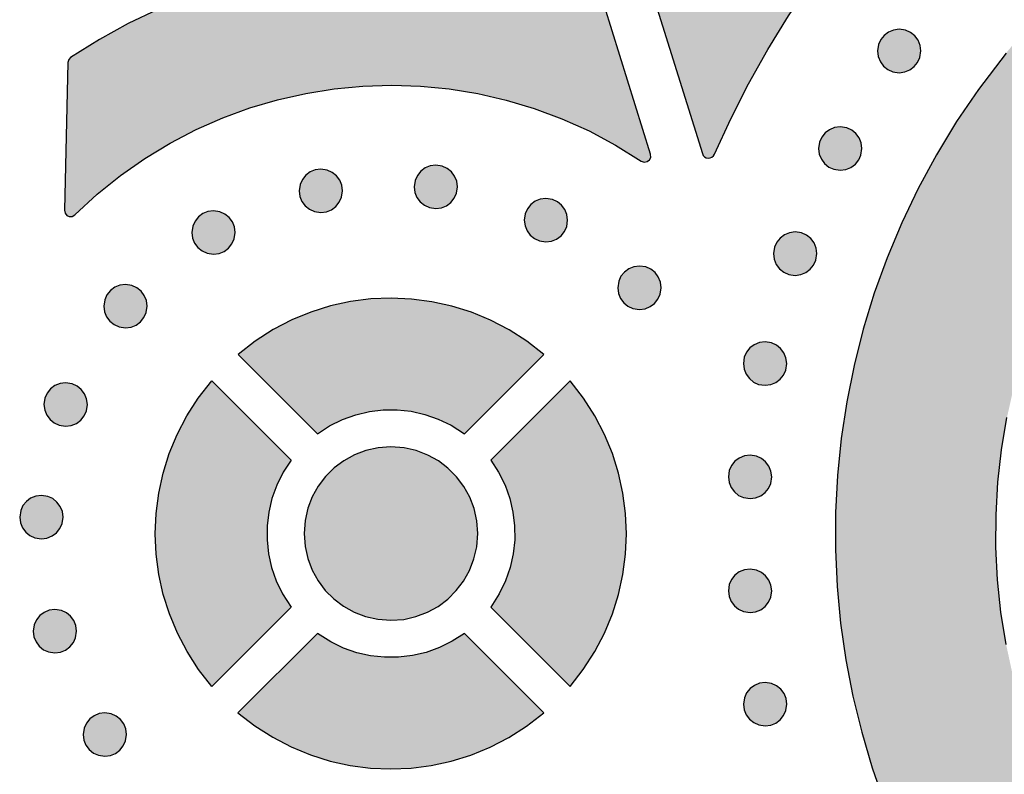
# Model space of a CAD drawing. Header units: millimetres. Extents: x -575 to 893, y -1168 to -690.
# Tile 58 of 72: x 555 to 632, y -947 to -888. Entities that reach past the tile are written whole.
import ezdxf

# ---------------------------------------------------------------- set-up
doc = ezdxf.new("R2010")
doc.units = ezdxf.units.MM
doc.layers.add('pattern', color=7, linetype='Continuous', true_color=0x000000)

msp = doc.modelspace()

# ---------------------------------------------------------------- hatches: boundary and pattern name
at = {"layer": 'pattern'}
for points in [[(608.066, -898.607), (608.069, -898.616), (608.072, -898.624), (608.075, -898.633), (608.078, -898.641), (608.082, -898.649), (608.085, -898.658), (608.089, -898.666), (608.093, -898.675), (608.097, -898.683), (608.102, -898.691), (608.106, -898.7), (608.111, -898.708), (608.115, -898.716), (608.12, -898.724), (608.126, -898.732), (608.131, -898.74), (608.136, -898.748), (608.142, -898.756), (608.148, -898.763), (608.154, -898.771), (608.16, -898.778), (608.166, -898.786), (608.173, -898.793), (608.179, -898.8), (608.186, -898.807), (608.193, -898.814), (608.2, -898.821), (608.207, -898.828), (608.214, -898.834), (608.222, -898.841), (608.229, -898.847), (608.237, -898.853), (608.245, -898.859), (608.253, -898.865), (608.261, -898.87), (608.269, -898.876), (608.277, -898.881), (608.285, -898.886), (608.294, -898.891), (608.302, -898.896), (608.311, -898.901), (608.319, -898.905), (608.328, -898.909), (608.337, -898.913), (608.346, -898.917), (608.355, -898.921), (608.363, -898.925), (608.372, -898.928), (608.381, -898.931), (608.39, -898.934), (608.4, -898.937), (608.409, -898.94), (608.418, -898.942), (608.427, -898.944), (608.436, -898.947), (608.445, -898.948), (608.454, -898.95), (608.463, -898.952), (608.472, -898.953), (608.481, -898.954), (608.49, -898.955), (608.499, -898.956), (608.508, -898.957), (608.517, -898.958), (608.526, -898.958), (608.535, -898.958), (608.544, -898.958), (608.553, -898.958), (608.562, -898.958), (608.572, -898.958), (608.581, -898.957), (608.59, -898.956), (608.599, -898.955), (608.609, -898.954), (608.618, -898.953), (608.627, -898.951), (608.637, -898.95), (608.646, -898.948), (608.655, -898.946), (608.664, -898.944), (608.674, -898.941), (608.683, -898.939), (608.692, -898.936), (608.701, -898.933), (608.711, -898.93), (608.72, -898.926), (608.729, -898.923), (608.738, -898.919), (608.747, -898.915), (608.756, -898.911), (608.764, -898.907), (608.773, -898.903), (608.782, -898.898), (608.79, -898.893), (608.799, -898.888), (608.807, -898.883), (608.815, -898.878), (608.824, -898.873), (608.832, -898.867), (608.84, -898.861), (608.848, -898.856), (608.855, -898.85), (608.863, -898.843), (608.87, -898.837), (608.878, -898.831), (608.885, -898.824), (608.892, -898.817), (608.899, -898.811), (608.905, -898.804), (608.912, -898.797), (608.918, -898.79), (608.925, -898.782), (608.931, -898.775), (608.937, -898.768), (608.943, -898.76), (608.948, -898.753), (608.954, -898.745), (608.959, -898.737), (608.964, -898.729), (608.969, -898.721), (608.974, -898.713), (608.979, -898.706), (608.983, -898.697), (608.987, -898.689), (608.991, -898.681), (608.995, -898.673), (608.999, -898.665), (609.003, -898.657), (610.263, -895.899), (611.643, -893.183), (613.14, -890.513), (614.757, -887.893), (616.492, -885.326), (618.346, -882.816), (620.5, -880.152), (623.077, -877.215), (625.729, -874.409), (628.461, -871.728), (631.278, -869.167), (634.187, -866.722), (637.193, -864.387), (640.303, -862.157), (643.622, -859.964), (643.636, -859.955), (643.65, -859.945), (643.663, -859.935), (643.677, -859.924), (643.689, -859.913), (643.702, -859.901), (643.714, -859.889), (643.726, -859.876), (643.732, -859.87), (643.738, -859.863), (643.743, -859.856), (643.749, -859.849), (643.754, -859.842), (643.759, -859.835), (643.765, -859.828), (643.77, -859.821), (643.774, -859.813), (643.779, -859.806), (643.784, -859.798), (643.788, -859.791), (643.793, -859.783), (643.797, -859.775), (643.801, -859.767), (643.805, -859.759), (643.809, -859.751), (643.812, -859.743), (643.816, -859.735), (643.819, -859.726), (643.823, -859.718), (643.826, -859.71), (643.829, -859.701), (643.831, -859.693), (643.834, -859.684), (643.836, -859.676), (643.839, -859.667), (643.841, -859.659), (643.843, -859.65), (643.845, -859.642), (643.846, -859.633), (643.848, -859.624), (643.85, -859.607), (643.852, -859.59), (643.854, -859.573), (643.855, -859.556), (643.855, -859.539), (643.854, -859.522), (643.853, -859.505), (643.852, -859.489), (643.85, -859.472), (643.847, -859.456), (643.844, -859.439), (643.84, -859.423), (643.836, -859.406), (643.831, -859.39), (643.826, -859.373), (643.819, -859.357), (643.816, -859.349), (643.813, -859.341), (643.809, -859.333), (643.805, -859.325), (643.801, -859.317), (643.797, -859.309), (643.793, -859.301), (643.789, -859.293), (643.784, -859.286), (643.78, -859.278), (643.775, -859.271), (643.77, -859.263), (643.765, -859.256), (643.76, -859.249), (643.755, -859.241), (643.749, -859.234), (643.744, -859.227), (643.738, -859.22), (643.732, -859.214), (643.726, -859.207), (643.72, -859.2), (643.714, -859.194), (643.708, -859.188), (643.702, -859.181), (643.695, -859.175), (643.689, -859.169), (643.682, -859.164), (643.675, -859.158), (643.669, -859.152), (643.662, -859.147), (643.655, -859.141), (643.648, -859.136), (643.633, -859.126), (643.619, -859.117), (643.604, -859.108), (643.589, -859.1), (643.574, -859.092), (643.559, -859.085), (643.543, -859.078), (643.528, -859.072), (633.182, -855.255), (630.008, -857.536), (626.934, -859.939), (623.964, -862.46), (621.1, -865.096), (618.346, -867.843), (615.705, -870.698), (613.179, -873.657), (610.774, -876.716), (608.49, -879.873), (606.332, -883.124), (604.291, -886.486)], [(629.519, -893.613), (627.81, -896.121), (626.245, -898.689), (624.822, -901.312), (623.543, -903.984), (622.406, -906.7), (621.412, -909.455), (620.559, -912.243), (619.848, -915.059), (619.278, -917.898), (618.849, -920.754), (618.56, -923.622), (618.41, -926.496), (618.401, -929.371), (618.53, -932.242), (618.799, -935.104), (619.206, -937.95), (619.751, -940.776), (620.434, -943.576), (621.254, -946.345), (622.211, -949.078), (623.304, -951.768), (624.534, -954.412), (625.9, -957.003), (627.401, -959.535), (629.037, -962.005), (630.808, -964.405), (632.714, -966.732), (634.779, -969.006), (637.45, -971.694), (640.221, -974.271), (643.089, -976.736), (646.048, -979.086), (649.095, -981.318), (652.229, -983.43), (655.444, -985.419), (658.737, -987.282), (662.232, -989.079), (662.38, -989.129), (662.63, -989.093), (677.784, -982.815), (677.977, -982.672), (678.071, -982.47), (678.066, -982.251), (677.965, -982.054), (677.748, -981.912), (674.47, -980.779), (671.252, -979.508), (668.096, -978.103), (665.009, -976.565), (661.993, -974.898), (659.053, -973.103), (656.193, -971.184), (653.416, -969.144), (650.727, -966.984), (648.13, -964.707), (645.629, -962.316), (643.154, -959.733), (641.389, -957.695), (639.762, -955.583), (638.271, -953.404), (636.916, -951.164), (635.698, -948.867), (634.616, -946.521), (633.672, -944.131), (632.862, -941.703), (632.19, -939.243), (631.654, -936.756), (631.255, -934.25), (630.991, -931.729), (630.864, -929.2), (630.873, -926.668), (631.019, -924.14), (631.3, -921.621), (631.718, -919.118), (632.272, -916.636), (632.962, -914.181), (633.789, -911.759), (634.751, -909.375), (635.849, -907.037), (637.084, -904.75), (638.454, -902.519), (639.961, -900.352), (641.603, -898.252), (643.408, -896.199), (645.844, -893.694), (648.381, -891.301), (651.011, -889.024), (653.734, -886.864), (656.544, -884.824), (659.437, -882.907), (662.409, -881.116), (665.456, -879.452), (668.575, -877.918), (671.76, -876.518), (675.008, -875.253), (678.418, -874.093), (678.624, -873.966), (678.735, -873.772), (678.749, -873.553), (678.663, -873.347), (678.458, -873.19), (663.507, -866.998), (663.391, -866.964), (663.139, -866.998), (660.078, -868.341), (657.084, -869.81), (654.162, -871.402), (651.314, -873.113), (648.545, -874.942), (645.857, -876.886), (643.255, -878.941), (640.741, -881.105), (638.32, -883.375), (635.995, -885.748), (633.769, -888.221), (631.647, -890.793)], [(600.18, -886.831), (597.768, -885.933), (595.323, -885.182), (592.853, -884.578), (590.362, -884.119), (587.859, -883.805), (585.349, -883.635), (582.837, -883.609), (580.331, -883.725), (577.837, -883.985), (575.361, -884.385), (572.908, -884.927), (570.487, -885.609), (568.101, -886.431), (565.759, -887.392), (563.466, -888.492), (561.228, -889.729), (558.991, -891.144), (558.84, -891.293), (558.78, -891.529), (558.51, -903.009), (558.559, -903.237), (558.697, -903.403), (558.89, -903.492), (559.105, -903.491), (559.329, -903.363), (561.06, -901.766), (562.873, -900.304), (564.761, -898.978), (566.717, -897.79), (568.732, -896.738), (570.801, -895.825), (572.916, -895.051), (575.07, -894.417), (577.256, -893.923), (579.465, -893.569), (581.692, -893.358), (583.929, -893.288), (586.168, -893.362), (588.403, -893.579), (590.626, -893.941), (592.83, -894.448), (595.008, -895.101), (597.152, -895.9), (599.256, -896.846), (601.311, -897.94), (603.315, -899.184), (603.546, -899.266), (603.768, -899.229), (603.948, -899.098), (604.052, -898.899), (604.041, -898.641), (600.461, -887.133), (600.382, -886.974)], [(625.034, -890.629), (624.977, -890.192), (624.815, -889.797), (624.563, -889.459), (624.236, -889.195), (623.849, -889.018), (623.349, -888.943), (622.911, -889), (622.517, -889.162), (622.18, -889.415), (621.916, -889.742), (621.739, -890.129), (621.664, -890.629), (621.721, -891.067), (621.883, -891.462), (622.135, -891.799), (622.463, -892.064), (622.849, -892.241), (623.349, -892.316), (623.787, -892.259), (624.181, -892.096), (624.518, -891.844), (624.782, -891.517), (624.959, -891.129)], [(620.456, -898.213), (620.399, -897.776), (620.237, -897.381), (619.985, -897.044), (619.658, -896.78), (619.271, -896.604), (618.77, -896.528), (618.333, -896.586), (617.938, -896.748), (617.601, -897), (617.337, -897.327), (617.16, -897.713), (617.085, -898.213), (617.142, -898.651), (617.304, -899.046), (617.557, -899.383), (617.883, -899.648), (618.27, -899.825), (618.77, -899.9), (619.208, -899.843), (619.603, -899.68), (619.941, -899.428), (620.205, -899.1), (620.381, -898.713)], [(580.111, -901.499), (580.054, -901.062), (579.891, -900.667), (579.639, -900.329), (579.312, -900.065), (578.925, -899.888), (578.425, -899.813), (577.987, -899.87), (577.593, -900.032), (577.257, -900.285), (576.993, -900.612), (576.817, -900.999), (576.741, -901.499), (576.799, -901.937), (576.961, -902.332), (577.212, -902.668), (577.539, -902.932), (577.925, -903.109), (578.425, -903.184), (578.862, -903.127), (579.257, -902.965), (579.594, -902.713), (579.859, -902.386), (580.036, -901.999)], [(589.039, -901.185), (588.982, -900.747), (588.82, -900.353), (588.569, -900.016), (588.241, -899.752), (587.855, -899.575), (587.355, -899.5), (586.918, -899.557), (586.523, -899.719), (586.186, -899.971), (585.922, -900.298), (585.745, -900.685), (585.67, -901.185), (585.727, -901.622), (585.889, -902.017), (586.142, -902.355), (586.468, -902.619), (586.855, -902.796), (587.355, -902.872), (587.792, -902.814), (588.187, -902.652), (588.524, -902.399), (588.788, -902.072), (588.964, -901.685)], [(597.596, -903.78), (597.539, -903.342), (597.377, -902.946), (597.124, -902.609), (596.797, -902.345), (596.409, -902.168), (595.909, -902.093), (595.473, -902.151), (595.079, -902.313), (594.742, -902.565), (594.479, -902.892), (594.302, -903.279), (594.227, -903.78), (594.284, -904.218), (594.446, -904.612), (594.697, -904.949), (595.024, -905.213), (595.41, -905.389), (595.909, -905.465), (596.347, -905.408), (596.742, -905.246), (597.08, -904.994), (597.344, -904.667), (597.521, -904.28)], [(571.774, -904.734), (571.716, -904.296), (571.554, -903.901), (571.301, -903.564), (570.974, -903.299), (570.587, -903.123), (570.087, -903.047), (569.65, -903.104), (569.256, -903.267), (568.92, -903.519), (568.655, -903.847), (568.479, -904.234), (568.404, -904.734), (568.461, -905.172), (568.623, -905.567), (568.875, -905.904), (569.201, -906.168), (569.588, -906.345), (570.087, -906.421), (570.525, -906.363), (570.92, -906.201), (571.257, -905.949), (571.521, -905.621), (571.698, -905.234)], [(616.951, -906.38), (616.894, -905.942), (616.732, -905.548), (616.48, -905.211), (616.153, -904.947), (615.766, -904.771), (615.266, -904.695), (614.829, -904.752), (614.434, -904.914), (614.097, -905.166), (613.833, -905.493), (613.657, -905.88), (613.581, -906.38), (613.638, -906.818), (613.8, -907.213), (614.052, -907.55), (614.38, -907.815), (614.766, -907.991), (615.266, -908.067), (615.704, -908.009), (616.098, -907.847), (616.435, -907.595), (616.699, -907.267), (616.876, -906.88)], [(604.854, -909.025), (604.797, -908.587), (604.634, -908.193), (604.382, -907.856), (604.054, -907.592), (603.667, -907.415), (603.167, -907.34), (602.73, -907.397), (602.336, -907.559), (602, -907.811), (601.736, -908.138), (601.56, -908.525), (601.484, -909.025), (601.541, -909.463), (601.703, -909.859), (601.955, -910.196), (602.281, -910.46), (602.668, -910.636), (603.167, -910.712), (603.605, -910.655), (604, -910.492), (604.337, -910.24), (604.602, -909.913), (604.779, -909.526)], [(564.934, -910.457), (564.877, -910.019), (564.715, -909.625), (564.463, -909.288), (564.136, -909.024), (563.749, -908.847), (563.249, -908.772), (562.812, -908.829), (562.418, -908.991), (562.081, -909.243), (561.816, -909.57), (561.639, -909.957), (561.564, -910.457), (561.621, -910.895), (561.784, -911.29), (562.036, -911.628), (562.363, -911.892), (562.75, -912.068), (563.249, -912.143), (563.686, -912.086), (564.081, -911.924), (564.418, -911.672), (564.682, -911.345), (564.858, -910.958)], [(595.745, -914.214), (594.428, -913.189), (593.045, -912.3), (591.604, -911.548), (590.117, -910.932), (588.592, -910.453), (587.039, -910.111), (585.466, -909.905), (583.884, -909.835), (582.302, -909.902), (580.73, -910.105), (579.175, -910.445), (577.65, -910.921), (576.162, -911.534), (574.721, -912.284), (573.336, -913.169), (571.992, -914.214), (578.156, -920.378), (579.103, -919.763), (580.099, -919.269), (581.133, -918.898), (582.196, -918.649), (583.275, -918.521), (584.36, -918.516), (585.44, -918.632), (586.504, -918.87), (587.542, -919.231), (588.542, -919.713), (589.578, -920.378)], [(614.612, -914.923), (614.555, -914.486), (614.393, -914.091), (614.141, -913.755), (613.814, -913.491), (613.427, -913.314), (612.927, -913.239), (612.489, -913.296), (612.095, -913.458), (611.758, -913.71), (611.494, -914.036), (611.318, -914.423), (611.242, -914.923), (611.3, -915.361), (611.462, -915.756), (611.714, -916.093), (612.041, -916.358), (612.427, -916.535), (612.927, -916.61), (613.365, -916.553), (613.759, -916.39), (614.096, -916.138), (614.361, -915.811), (614.537, -915.423)], [(560.289, -918.103), (560.232, -917.665), (560.07, -917.271), (559.818, -916.934), (559.491, -916.67), (559.104, -916.493), (558.604, -916.418), (558.167, -916.475), (557.772, -916.637), (557.435, -916.889), (557.171, -917.216), (556.995, -917.602), (556.919, -918.103), (556.976, -918.541), (557.138, -918.936), (557.39, -919.273), (557.717, -919.537), (558.104, -919.714), (558.604, -919.79), (559.042, -919.732), (559.436, -919.57), (559.773, -919.317), (560.037, -918.99), (560.214, -918.603)], [(576.113, -922.421), (575.497, -923.368), (575.004, -924.365), (574.632, -925.4), (574.382, -926.462), (574.255, -927.541), (574.249, -928.626), (574.365, -929.706), (574.604, -930.77), (574.965, -931.808), (575.447, -932.808), (576.113, -933.843), (569.947, -940.01), (568.922, -938.692), (568.034, -937.309), (567.282, -935.868), (566.667, -934.381), (566.188, -932.856), (565.845, -931.303), (565.639, -929.73), (565.57, -928.148), (565.636, -926.566), (565.84, -924.994), (566.179, -923.44), (566.655, -921.914), (567.268, -920.426), (568.017, -918.985), (568.903, -917.6), (569.947, -916.255)], [(597.787, -916.255), (591.62, -922.422), (592.236, -923.369), (592.73, -924.366), (593.102, -925.401), (593.351, -926.463), (593.479, -927.542), (593.485, -928.627), (593.368, -929.707), (593.129, -930.771), (592.769, -931.809), (592.286, -932.809), (591.62, -933.844), (597.787, -940.009), (598.812, -938.691), (599.7, -937.308), (600.452, -935.868), (601.068, -934.381), (601.547, -932.856), (601.89, -931.302), (602.096, -929.73), (602.166, -928.148), (602.099, -926.566), (601.895, -924.993), (601.555, -923.439), (601.079, -921.914), (600.466, -920.425), (599.717, -918.984), (598.831, -917.6)], [(590.609, -928.132), (590.536, -927.139), (590.325, -926.191), (589.986, -925.298), (589.529, -924.471), (588.964, -923.72), (588.302, -923.056), (587.554, -922.488), (586.729, -922.027), (585.838, -921.684), (584.892, -921.468), (583.867, -921.391), (582.874, -921.464), (581.925, -921.675), (581.033, -922.014), (580.206, -922.471), (579.455, -923.036), (578.791, -923.698), (578.224, -924.446), (577.763, -925.271), (577.421, -926.162), (577.205, -927.108), (577.128, -928.132), (577.2, -929.126), (577.412, -930.074), (577.751, -930.967), (578.207, -931.794), (578.772, -932.545), (579.433, -933.21), (580.181, -933.777), (581.006, -934.238), (581.896, -934.581), (582.843, -934.797), (583.867, -934.874), (584.861, -934.801), (585.809, -934.59), (586.701, -934.251), (587.529, -933.794), (588.279, -933.229), (588.944, -932.568), (589.512, -931.819), (589.973, -930.995), (590.316, -930.104), (590.531, -929.157)], [(613.446, -923.731), (613.389, -923.293), (613.227, -922.898), (612.975, -922.561), (612.649, -922.296), (612.261, -922.12), (611.762, -922.044), (611.324, -922.102), (610.929, -922.264), (610.592, -922.516), (610.329, -922.844), (610.152, -923.231), (610.077, -923.731), (610.134, -924.169), (610.296, -924.563), (610.548, -924.9), (610.875, -925.164), (611.261, -925.34), (611.762, -925.416), (612.199, -925.359), (612.594, -925.197), (612.93, -924.945), (613.195, -924.618), (613.371, -924.231)], [(558.404, -926.85), (558.347, -926.413), (558.185, -926.018), (557.932, -925.681), (557.605, -925.417), (557.218, -925.241), (556.718, -925.165), (556.281, -925.223), (555.887, -925.385), (555.551, -925.636), (555.287, -925.963), (555.111, -926.35), (555.035, -926.85), (555.092, -927.288), (555.254, -927.683), (555.506, -928.02), (555.833, -928.285), (556.219, -928.462), (556.718, -928.537), (557.155, -928.48), (557.55, -928.317), (557.888, -928.065), (558.153, -927.738), (558.329, -927.35)], [(613.446, -932.58), (613.389, -932.142), (613.227, -931.748), (612.975, -931.411), (612.649, -931.147), (612.262, -930.97), (611.762, -930.895), (611.324, -930.952), (610.929, -931.114), (610.593, -931.366), (610.329, -931.693), (610.153, -932.079), (610.077, -932.58), (610.134, -933.017), (610.296, -933.412), (610.548, -933.75), (610.875, -934.014), (611.262, -934.191), (611.762, -934.267), (612.199, -934.209), (612.594, -934.047), (612.931, -933.794), (613.195, -933.467), (613.371, -933.08)], [(559.458, -935.722), (559.4, -935.285), (559.238, -934.89), (558.987, -934.553), (558.66, -934.289), (558.273, -934.113), (557.773, -934.037), (557.336, -934.095), (556.941, -934.257), (556.604, -934.508), (556.34, -934.835), (556.163, -935.222), (556.088, -935.722), (556.145, -936.161), (556.308, -936.556), (556.56, -936.893), (556.887, -937.157), (557.274, -937.334), (557.773, -937.409), (558.21, -937.352), (558.605, -937.19), (558.942, -936.938), (559.206, -936.61), (559.382, -936.223)], [(589.579, -935.887), (588.632, -936.503), (587.635, -936.996), (586.601, -937.367), (585.538, -937.617), (584.459, -937.744), (583.375, -937.75), (582.295, -937.633), (581.23, -937.395), (580.193, -937.035), (579.193, -936.553), (578.157, -935.887), (571.99, -942.052), (573.308, -943.076), (574.692, -943.965), (576.132, -944.716), (577.619, -945.332), (579.144, -945.811), (580.698, -946.153), (582.27, -946.359), (583.852, -946.429), (585.434, -946.362), (587.007, -946.159), (588.561, -945.819), (590.087, -945.343), (591.575, -944.73), (593.016, -943.981), (594.401, -943.096), (595.746, -942.052)], [(614.62, -941.393), (614.563, -940.956), (614.401, -940.561), (614.149, -940.224), (613.821, -939.96), (613.434, -939.784), (612.933, -939.708), (612.496, -939.766), (612.102, -939.928), (611.765, -940.18), (611.5, -940.507), (611.323, -940.894), (611.248, -941.393), (611.305, -941.831), (611.468, -942.226), (611.72, -942.563), (612.047, -942.828), (612.434, -943.005), (612.933, -943.08), (613.371, -943.023), (613.767, -942.86), (614.104, -942.608), (614.368, -942.28), (614.545, -941.893)], [(563.333, -943.753), (563.276, -943.315), (563.114, -942.921), (562.862, -942.584), (562.535, -942.32), (562.149, -942.143), (561.648, -942.068), (561.211, -942.125), (560.817, -942.287), (560.48, -942.539), (560.216, -942.866), (560.039, -943.253), (559.963, -943.753), (560.021, -944.19), (560.183, -944.585), (560.435, -944.923), (560.762, -945.187), (561.149, -945.364), (561.648, -945.44), (562.086, -945.382), (562.481, -945.22), (562.817, -944.967), (563.081, -944.64), (563.258, -944.253)]]:
    msp.add_hatch(color=256, dxfattribs=at).paths.add_polyline_path(points, flags=0)

# ---------------------------------------------------------------- linework, layer by layer
for points in [[(643.528, -859.072), (633.182, -855.255), (630.008, -857.536), (626.934, -859.939), (623.964, -862.46), (621.1, -865.096), (618.346, -867.843), (615.705, -870.698), (613.179, -873.657), (610.774, -876.716), (608.49, -879.873), (606.332, -883.124), (604.291, -886.486), (608.066, -898.607)], [(609.003, -898.657), (610.263, -895.899), (611.643, -893.183), (613.14, -890.513), (614.757, -887.893), (616.492, -885.326), (618.346, -882.816), (620.5, -880.152), (623.077, -877.215), (625.729, -874.409), (628.461, -871.728), (631.278, -869.167), (634.187, -866.722), (637.193, -864.387), (640.303, -862.157), (643.622, -859.964)], [(565.759, -887.392), (563.466, -888.492), (561.228, -889.729), (558.991, -891.144), (558.84, -891.293), (558.78, -891.529), (558.51, -903.009), (558.559, -903.237), (558.697, -903.403), (558.89, -903.492), (559.105, -903.491), (559.329, -903.363), (561.06, -901.766), (562.873, -900.304), (564.761, -898.978), (566.717, -897.79), (568.732, -896.738), (570.801, -895.825), (572.916, -895.051), (575.07, -894.417), (577.256, -893.923), (579.465, -893.569), (581.692, -893.358), (583.929, -893.288), (586.168, -893.362), (588.403, -893.579), (590.626, -893.941), (592.83, -894.448), (595.008, -895.101), (597.152, -895.9), (599.256, -896.846), (601.311, -897.94), (603.315, -899.184), (603.546, -899.266), (603.768, -899.229), (603.948, -899.098), (604.052, -898.899), (604.041, -898.641), (600.461, -887.133)], [(631.647, -890.793), (629.519, -893.613), (627.81, -896.121), (626.245, -898.689), (624.822, -901.312), (623.543, -903.984), (622.406, -906.7), (621.412, -909.455), (620.559, -912.243), (619.848, -915.059), (619.278, -917.898), (618.849, -920.754), (618.56, -923.622), (618.41, -926.496), (618.401, -929.371), (618.53, -932.242), (618.799, -935.104), (619.206, -937.95), (619.751, -940.776), (620.434, -943.576), (621.254, -946.345), (622.211, -949.078)], [(631.654, -936.756), (631.255, -934.25), (630.991, -931.729), (630.864, -929.2), (630.873, -926.668), (631.019, -924.14), (631.3, -921.621), (631.718, -919.118)]]:
    msp.add_lwpolyline(points, dxfattribs=at)
for points in [[(625.034, -890.629), (624.977, -890.192), (624.815, -889.797), (624.563, -889.459), (624.236, -889.195), (623.849, -889.018), (623.349, -888.943), (622.911, -889), (622.517, -889.162), (622.18, -889.415), (621.916, -889.742), (621.739, -890.129), (621.664, -890.629), (621.721, -891.067), (621.883, -891.462), (622.135, -891.799), (622.463, -892.064), (622.849, -892.241), (623.349, -892.316), (623.787, -892.259), (624.181, -892.096), (624.518, -891.844), (624.782, -891.517), (624.959, -891.129)], [(620.456, -898.213), (620.399, -897.776), (620.237, -897.381), (619.985, -897.044), (619.658, -896.78), (619.271, -896.604), (618.77, -896.528), (618.333, -896.586), (617.938, -896.748), (617.601, -897), (617.337, -897.327), (617.16, -897.713), (617.085, -898.213), (617.142, -898.651), (617.304, -899.046), (617.557, -899.383), (617.883, -899.648), (618.27, -899.825), (618.77, -899.9), (619.208, -899.843), (619.603, -899.68), (619.941, -899.428), (620.205, -899.1), (620.381, -898.713)], [(580.111, -901.499), (580.054, -901.062), (579.891, -900.667), (579.639, -900.329), (579.312, -900.065), (578.925, -899.888), (578.425, -899.813), (577.987, -899.87), (577.593, -900.032), (577.257, -900.285), (576.993, -900.612), (576.817, -900.999), (576.741, -901.499), (576.799, -901.937), (576.961, -902.332), (577.212, -902.668), (577.539, -902.932), (577.925, -903.109), (578.425, -903.184), (578.862, -903.127), (579.257, -902.965), (579.594, -902.713), (579.859, -902.386), (580.036, -901.999)], [(589.039, -901.185), (588.982, -900.747), (588.82, -900.353), (588.569, -900.016), (588.241, -899.752), (587.855, -899.575), (587.355, -899.5), (586.918, -899.557), (586.523, -899.719), (586.186, -899.971), (585.922, -900.298), (585.745, -900.685), (585.67, -901.185), (585.727, -901.622), (585.889, -902.017), (586.142, -902.355), (586.468, -902.619), (586.855, -902.796), (587.355, -902.872), (587.792, -902.814), (588.187, -902.652), (588.524, -902.399), (588.788, -902.072), (588.964, -901.685)], [(597.596, -903.78), (597.539, -903.342), (597.377, -902.946), (597.124, -902.609), (596.797, -902.345), (596.409, -902.168), (595.909, -902.093), (595.473, -902.151), (595.079, -902.313), (594.742, -902.565), (594.479, -902.892), (594.302, -903.279), (594.227, -903.78), (594.284, -904.218), (594.446, -904.612), (594.697, -904.949), (595.024, -905.213), (595.41, -905.389), (595.909, -905.465), (596.347, -905.408), (596.742, -905.246), (597.08, -904.994), (597.344, -904.667), (597.521, -904.28)], [(571.774, -904.734), (571.716, -904.296), (571.554, -903.901), (571.301, -903.564), (570.974, -903.299), (570.587, -903.123), (570.087, -903.047), (569.65, -903.104), (569.256, -903.267), (568.92, -903.519), (568.655, -903.847), (568.479, -904.234), (568.404, -904.734), (568.461, -905.172), (568.623, -905.567), (568.875, -905.904), (569.201, -906.168), (569.588, -906.345), (570.087, -906.421), (570.525, -906.363), (570.92, -906.201), (571.257, -905.949), (571.521, -905.621), (571.698, -905.234)], [(616.951, -906.38), (616.894, -905.942), (616.732, -905.548), (616.48, -905.211), (616.153, -904.947), (615.766, -904.771), (615.266, -904.695), (614.829, -904.752), (614.434, -904.914), (614.097, -905.166), (613.833, -905.493), (613.657, -905.88), (613.581, -906.38), (613.638, -906.818), (613.8, -907.213), (614.052, -907.55), (614.38, -907.815), (614.766, -907.991), (615.266, -908.067), (615.704, -908.009), (616.098, -907.847), (616.435, -907.595), (616.699, -907.267), (616.876, -906.88)], [(604.854, -909.025), (604.797, -908.587), (604.634, -908.193), (604.382, -907.856), (604.054, -907.592), (603.667, -907.415), (603.167, -907.34), (602.73, -907.397), (602.336, -907.559), (602, -907.811), (601.736, -908.138), (601.56, -908.525), (601.484, -909.025), (601.541, -909.463), (601.703, -909.859), (601.955, -910.196), (602.281, -910.46), (602.668, -910.636), (603.167, -910.712), (603.605, -910.655), (604, -910.492), (604.337, -910.24), (604.602, -909.913), (604.779, -909.526)], [(564.934, -910.457), (564.877, -910.019), (564.715, -909.625), (564.463, -909.288), (564.136, -909.024), (563.749, -908.847), (563.249, -908.772), (562.812, -908.829), (562.418, -908.991), (562.081, -909.243), (561.816, -909.57), (561.639, -909.957), (561.564, -910.457), (561.621, -910.895), (561.784, -911.29), (562.036, -911.628), (562.363, -911.892), (562.75, -912.068), (563.249, -912.143), (563.686, -912.086), (564.081, -911.924), (564.418, -911.672), (564.682, -911.345), (564.858, -910.958)], [(595.745, -914.214), (594.428, -913.189), (593.045, -912.3), (591.604, -911.548), (590.117, -910.932), (588.592, -910.453), (587.039, -910.111), (585.466, -909.905), (583.884, -909.835), (582.302, -909.902), (580.73, -910.105), (579.175, -910.445), (577.65, -910.921), (576.162, -911.534), (574.721, -912.284), (573.336, -913.169), (571.992, -914.214), (578.156, -920.378), (579.103, -919.763), (580.099, -919.269), (581.133, -918.898), (582.196, -918.649), (583.275, -918.521), (584.36, -918.516), (585.44, -918.632), (586.504, -918.87), (587.542, -919.231), (588.542, -919.713), (589.578, -920.378)], [(614.612, -914.923), (614.555, -914.486), (614.393, -914.091), (614.141, -913.755), (613.814, -913.491), (613.427, -913.314), (612.927, -913.239), (612.489, -913.296), (612.095, -913.458), (611.758, -913.71), (611.494, -914.036), (611.318, -914.423), (611.242, -914.923), (611.3, -915.361), (611.462, -915.756), (611.714, -916.093), (612.041, -916.358), (612.427, -916.535), (612.927, -916.61), (613.365, -916.553), (613.759, -916.39), (614.096, -916.138), (614.361, -915.811), (614.537, -915.423)], [(560.289, -918.103), (560.232, -917.665), (560.07, -917.271), (559.818, -916.934), (559.491, -916.67), (559.104, -916.493), (558.604, -916.418), (558.167, -916.475), (557.772, -916.637), (557.435, -916.889), (557.171, -917.216), (556.995, -917.602), (556.919, -918.103), (556.976, -918.541), (557.138, -918.936), (557.39, -919.273), (557.717, -919.537), (558.104, -919.714), (558.604, -919.79), (559.042, -919.732), (559.436, -919.57), (559.773, -919.317), (560.037, -918.99), (560.214, -918.603)], [(576.113, -922.421), (575.497, -923.368), (575.004, -924.365), (574.632, -925.4), (574.382, -926.462), (574.255, -927.541), (574.249, -928.626), (574.365, -929.706), (574.604, -930.77), (574.965, -931.808), (575.447, -932.808), (576.113, -933.843), (569.947, -940.01), (568.922, -938.692), (568.034, -937.309), (567.282, -935.868), (566.667, -934.381), (566.188, -932.856), (565.845, -931.303), (565.639, -929.73), (565.57, -928.148), (565.636, -926.566), (565.84, -924.994), (566.179, -923.44), (566.655, -921.914), (567.268, -920.426), (568.017, -918.985), (568.903, -917.6), (569.947, -916.255)], [(597.787, -916.255), (591.62, -922.422), (592.236, -923.369), (592.73, -924.366), (593.102, -925.401), (593.351, -926.463), (593.479, -927.542), (593.485, -928.627), (593.368, -929.707), (593.129, -930.771), (592.769, -931.809), (592.286, -932.809), (591.62, -933.844), (597.787, -940.009), (598.812, -938.691), (599.7, -937.308), (600.452, -935.868), (601.068, -934.381), (601.547, -932.856), (601.89, -931.302), (602.096, -929.73), (602.166, -928.148), (602.099, -926.566), (601.895, -924.993), (601.555, -923.439), (601.079, -921.914), (600.466, -920.425), (599.717, -918.984), (598.831, -917.6)], [(590.609, -928.132), (590.536, -927.139), (590.325, -926.191), (589.986, -925.298), (589.529, -924.471), (588.964, -923.72), (588.302, -923.056), (587.554, -922.488), (586.729, -922.027), (585.838, -921.684), (584.892, -921.468), (583.867, -921.391), (582.874, -921.464), (581.925, -921.675), (581.033, -922.014), (580.206, -922.471), (579.455, -923.036), (578.791, -923.698), (578.224, -924.446), (577.763, -925.271), (577.421, -926.162), (577.205, -927.108), (577.128, -928.132), (577.2, -929.126), (577.412, -930.074), (577.751, -930.967), (578.207, -931.794), (578.772, -932.545), (579.433, -933.21), (580.181, -933.777), (581.006, -934.238), (581.896, -934.581), (582.843, -934.797), (583.867, -934.874), (584.861, -934.801), (585.809, -934.59), (586.701, -934.251), (587.529, -933.794), (588.279, -933.229), (588.944, -932.568), (589.512, -931.819), (589.973, -930.995), (590.316, -930.104), (590.531, -929.157)], [(613.446, -923.731), (613.389, -923.293), (613.227, -922.898), (612.975, -922.561), (612.649, -922.296), (612.261, -922.12), (611.762, -922.044), (611.324, -922.102), (610.929, -922.264), (610.592, -922.516), (610.329, -922.844), (610.152, -923.231), (610.077, -923.731), (610.134, -924.169), (610.296, -924.563), (610.548, -924.9), (610.875, -925.164), (611.261, -925.34), (611.762, -925.416), (612.199, -925.359), (612.594, -925.197), (612.93, -924.945), (613.195, -924.618), (613.371, -924.231)], [(558.404, -926.85), (558.347, -926.413), (558.185, -926.018), (557.932, -925.681), (557.605, -925.417), (557.218, -925.241), (556.718, -925.165), (556.281, -925.223), (555.887, -925.385), (555.551, -925.636), (555.287, -925.963), (555.111, -926.35), (555.035, -926.85), (555.092, -927.288), (555.254, -927.683), (555.506, -928.02), (555.833, -928.285), (556.219, -928.462), (556.718, -928.537), (557.155, -928.48), (557.55, -928.317), (557.888, -928.065), (558.153, -927.738), (558.329, -927.35)], [(613.446, -932.58), (613.389, -932.142), (613.227, -931.748), (612.975, -931.411), (612.649, -931.147), (612.262, -930.97), (611.762, -930.895), (611.324, -930.952), (610.929, -931.114), (610.593, -931.366), (610.329, -931.693), (610.153, -932.079), (610.077, -932.58), (610.134, -933.017), (610.296, -933.412), (610.548, -933.75), (610.875, -934.014), (611.262, -934.191), (611.762, -934.267), (612.199, -934.209), (612.594, -934.047), (612.931, -933.794), (613.195, -933.467), (613.371, -933.08)], [(559.458, -935.722), (559.4, -935.285), (559.238, -934.89), (558.987, -934.553), (558.66, -934.289), (558.273, -934.113), (557.773, -934.037), (557.336, -934.095), (556.941, -934.257), (556.604, -934.508), (556.34, -934.835), (556.163, -935.222), (556.088, -935.722), (556.145, -936.161), (556.308, -936.556), (556.56, -936.893), (556.887, -937.157), (557.274, -937.334), (557.773, -937.409), (558.21, -937.352), (558.605, -937.19), (558.942, -936.938), (559.206, -936.61), (559.382, -936.223)], [(589.579, -935.887), (588.632, -936.503), (587.635, -936.996), (586.601, -937.367), (585.538, -937.617), (584.459, -937.744), (583.375, -937.75), (582.295, -937.633), (581.23, -937.395), (580.193, -937.035), (579.193, -936.553), (578.157, -935.887), (571.99, -942.052), (573.308, -943.076), (574.692, -943.965), (576.132, -944.716), (577.619, -945.332), (579.144, -945.811), (580.698, -946.153), (582.27, -946.359), (583.852, -946.429), (585.434, -946.362), (587.007, -946.159), (588.561, -945.819), (590.087, -945.343), (591.575, -944.73), (593.016, -943.981), (594.401, -943.096), (595.746, -942.052)], [(614.62, -941.393), (614.563, -940.956), (614.401, -940.561), (614.149, -940.224), (613.821, -939.96), (613.434, -939.784), (612.933, -939.708), (612.496, -939.766), (612.102, -939.928), (611.765, -940.18), (611.5, -940.507), (611.323, -940.894), (611.248, -941.393), (611.305, -941.831), (611.468, -942.226), (611.72, -942.563), (612.047, -942.828), (612.434, -943.005), (612.933, -943.08), (613.371, -943.023), (613.767, -942.86), (614.104, -942.608), (614.368, -942.28), (614.545, -941.893)], [(563.333, -943.753), (563.276, -943.315), (563.114, -942.921), (562.862, -942.584), (562.535, -942.32), (562.149, -942.143), (561.648, -942.068), (561.211, -942.125), (560.817, -942.287), (560.48, -942.539), (560.216, -942.866), (560.039, -943.253), (559.963, -943.753), (560.021, -944.19), (560.183, -944.585), (560.435, -944.923), (560.762, -945.187), (561.149, -945.364), (561.648, -945.44), (562.086, -945.382), (562.481, -945.22), (562.817, -944.967), (563.081, -944.64), (563.258, -944.253)]]:
    msp.add_lwpolyline(points, close=True, dxfattribs=at)
msp.add_arc((608.544, -898.458), 0.5, 197.29386, 336.60873, dxfattribs=at)

doc.saveas('drawing.dxf')
